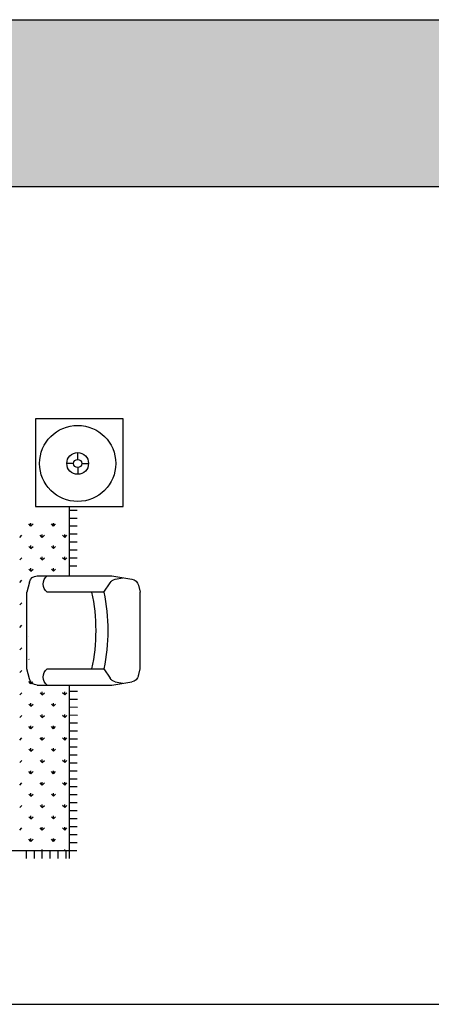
# Model space of a CAD drawing. Header units: millimetres. Extents: x -30782 to 40110, y 35885 to 73818.
# Tile 70 of 166: x -13123 to -10539, y 67634 to 73818. Entities that reach past the tile are written whole.
import ezdxf

# ---------------------------------------------------------------- set-up
doc = ezdxf.new("R2010")
doc.units = ezdxf.units.MM
doc.layers.add('L1', color=7, linetype='Continuous')

# ---------------------------------------------------------------- blocks, each defined once
blk = doc.blocks.new('A$C7DEE7CBF')
for p, q in [((3326.6, 2766.7, -342.9), (2776.6, 2766.7, -342.9)), ((2776.6, 2766.7, -342.9), (2776.6, 2216.7, -342.9)), ((3326.6, 2216.7, -342.9), (3326.6, 2766.7, -342.9)), ((3040.8, 2513, -342.9), (3040.8, 2555.7, -342.9)), ((3015.2, 2487.4, -342.9), (2972.6, 2487.4, -342.9)), ((3066.4, 2487.4, -342.9), (3109.1, 2487.4, -342.9)), ((3040.8, 2461.8, -342.9), (3040.8, 2419.1, -342.9)), ((2776.6, 2216.7, -342.9), (3326.6, 2216.7, -342.9)), ((2986.4, 2216.7, -342.9), (2986.4, 1781, -342.9)), ((2987.6, 2194.8, -342.9), (3037.6, 2194.6, -342.9)), ((2747.5, 2093.9, -342.9), (2734.2, 2107.2, -342.9)), ((2747.5, 2093.9, -342.9), (2747.5, 2112.7, -342.9)), ((2747.5, 2093.9, -342.9), (2760.8, 2107.2, -342.9)), ((2888.9, 2093.9, -342.9), (2875.7, 2107.2, -342.9)), ((2888.9, 2093.9, -342.9), (2888.9, 2112.7, -342.9)), ((2888.9, 2093.9, -342.9), (2902.2, 2107.2, -342.9)), ((2987.4, 2144.8, -342.9), (3037.4, 2144.6, -342.9)), ((2818.2, 2023.2, -342.9), (2818.2, 2042, -342.9)), ((2959.6, 2023.2, -342.9), (2959.6, 2042, -342.9)), ((2987.1, 2044.8, -342.9), (3037.1, 2044.6, -342.9)), ((2987.2, 2094.8, -342.9), (3037.2, 2094.6, -342.9)), ((2676.8, 2023.2, -342.9), (2690, 2036.5, -342.9)), ((2818.2, 2023.2, -342.9), (2804.9, 2036.5, -342.9)), ((2818.2, 2023.2, -342.9), (2831.5, 2036.5, -342.9)), ((2959.6, 2023.2, -342.9), (2946.4, 2036.5, -342.9)), ((2959.6, 2023.2, -342.9), (2972.9, 2036.5, -342.9)), ((2986.9, 1994.8, -342.9), (3036.9, 1994.6, -342.9)), ((2747.5, 1952.5, -342.9), (2734.2, 1965.8, -342.9)), ((2747.5, 1952.5, -342.9), (2747.5, 1971.3, -342.9)), ((2747.5, 1952.5, -342.9), (2760.8, 1965.8, -342.9)), ((2888.9, 1952.5, -342.9), (2875.7, 1965.8, -342.9)), ((2888.9, 1952.5, -342.9), (2888.9, 1971.3, -342.9)), ((2888.9, 1952.5, -342.9), (2902.2, 1965.8, -342.9)), ((2986.7, 1944.8, -342.9), (3036.7, 1944.6, -342.9)), ((2676.8, 1881.8, -342.9), (2690, 1895.1, -342.9)), ((2818.2, 1881.8, -342.9), (2804.9, 1895.1, -342.9)), ((2818.2, 1881.8, -342.9), (2818.2, 1900.6, -342.9)), ((2818.2, 1881.8, -342.9), (2831.5, 1895.1, -342.9)), ((2959.6, 1881.8, -342.9), (2946.4, 1895.1, -342.9)), ((2959.6, 1881.8, -342.9), (2959.6, 1900.6, -342.9)), ((2959.6, 1881.8, -342.9), (2972.9, 1895.1, -342.9)), ((2986.6, 1894.8, -342.9), (3036.6, 1894.6, -342.9)), ((2747.5, 1811.1, -342.9), (2734.2, 1824.4, -342.9)), ((2747.5, 1811.1, -342.9), (2747.5, 1829.9, -342.9)), ((2747.5, 1811.1, -342.9), (2760.8, 1824.4, -342.9)), ((2888.9, 1811.1, -342.9), (2875.7, 1824.4, -342.9)), ((2888.9, 1811.1, -342.9), (2888.9, 1829.9, -342.9)), ((2888.9, 1811.1, -342.9), (2902.2, 1824.4, -342.9)), ((2986.4, 1844.8, -342.9), (3036.4, 1844.6, -342.9)), ((2676.8, 1740.4, -342.9), (2690, 1753.6, -342.9)), ((2738, 1742.5, -342.9), (2722.2, 1679.4, -342.9)), ((2787.2, 1781, -342.9), (3255.6, 1781, -342.9)), ((3204.8, 1679.4, -342.9), (3243.9, 1738.1, -342.9)), ((3255.6, 1781, -342.9), (3381.7, 1760, -342.9)), ((3276.2, 1759.7, -342.9), (3324.8, 1769.4, -342.9)), ((2722.2, 1196.8, -342.9), (2722.2, 1679.4, -342.9)), ((3204.8, 1679.4, -342.9), (2849.2, 1679.4, -342.9)), ((3422.7, 1722.2, -342.9), (3433.4, 1679.4, -342.9)), ((3433.4, 1196.8, -342.9), (3433.4, 1679.4, -342.9)), ((2676.8, 1599, -342.9), (2690, 1612.2, -342.9)), ((2676.8, 1457.5, -342.9), (2690, 1470.8, -342.9)), ((2734.3, 1400, -342.9), (2734.2, 1400.1, -342.9)), ((2676.8, 1316.1, -342.9), (2690, 1329.4, -342.9)), ((2736.3, 1256.6, -342.9), (2734.2, 1258.7, -342.9)), ((2676.8, 1174.7, -342.9), (2690, 1188, -342.9)), ((2738, 1133.7, -342.9), (2722.2, 1196.8, -342.9)), ((2849.2, 1196.8, -342.9), (3204.8, 1196.8, -342.9)), ((3204.8, 1196.8, -342.9), (3243.9, 1138.1, -342.9)), ((3422.7, 1154, -342.9), (3433.4, 1196.8, -342.9)), ((2747.5, 1104, -342.9), (2734.2, 1117.3, -342.9)), ((2747.5, 1104, -342.9), (2747.5, 1122.7, -342.9)), ((2747.5, 1104, -342.9), (2760, 1116.5, -342.9)), ((3255.6, 1095.2, -342.9), (3381.7, 1116.2, -342.9)), ((3276.2, 1116.5, -342.9), (3324.8, 1106.7, -342.9)), ((2787.2, 1095.2, -342.9), (3255.6, 1095.2, -342.9)), ((2818.2, 1033.3, -342.9), (2818.2, 1052, -342.9)), ((2959.6, 1033.3, -342.9), (2959.6, 1052, -342.9)), ((2986.4, 1095.2, -342.9), (2986.4, 5.4, -342.9)), ((3039.8, 1055.4, -342.9), (2989.8, 1055.7, -342.9)), ((2676.8, 1033.3, -342.9), (2690, 1046.5, -342.9)), ((2818.2, 1033.3, -342.9), (2804.9, 1046.5, -342.9)), ((2818.2, 1033.3, -342.9), (2831.5, 1046.5, -342.9)), ((2959.6, 1033.3, -342.9), (2946.4, 1046.5, -342.9)), ((2959.6, 1033.3, -342.9), (2972.9, 1046.5, -342.9)), ((3039.6, 1005.4, -342.9), (2989.6, 1005.7, -342.9)), ((2747.5, 962.6, -342.9), (2734.2, 975.8, -342.9)), ((2747.5, 962.6, -342.9), (2747.5, 981.3, -342.9)), ((2747.5, 962.6, -342.9), (2760.8, 975.8, -342.9)), ((2888.9, 962.6, -342.9), (2875.7, 975.8, -342.9)), ((2888.9, 962.6, -342.9), (2888.9, 981.3, -342.9)), ((2888.9, 962.6, -342.9), (2902.2, 975.8, -342.9)), ((3039.4, 955.4, -342.9), (2989.4, 955.7, -342.9)), ((2676.8, 891.9, -342.9), (2690, 905.1, -342.9)), ((2818.2, 891.9, -342.9), (2804.9, 905.1, -342.9)), ((2818.2, 891.9, -342.9), (2818.2, 910.6, -342.9)), ((2818.2, 891.9, -342.9), (2831.5, 905.1, -342.9)), ((2959.6, 891.9, -342.9), (2946.4, 905.1, -342.9)), ((2959.6, 891.9, -342.9), (2959.6, 910.6, -342.9)), ((2959.6, 891.9, -342.9), (2972.9, 905.1, -342.9)), ((3039.3, 905.4, -342.9), (2989.3, 905.7, -342.9)), ((2747.5, 821.2, -342.9), (2734.2, 834.4, -342.9)), ((2747.5, 821.2, -342.9), (2747.5, 839.9, -342.9)), ((2747.5, 821.2, -342.9), (2760.8, 834.4, -342.9)), ((2888.9, 821.2, -342.9), (2875.7, 834.4, -342.9)), ((2888.9, 821.2, -342.9), (2888.9, 839.9, -342.9)), ((2888.9, 821.2, -342.9), (2902.2, 834.4, -342.9)), ((3038.9, 805.4, -342.9), (2988.9, 805.7, -342.9)), ((3039.1, 855.4, -342.9), (2989.1, 855.7, -342.9)), ((2676.8, 750.4, -342.9), (2690, 763.7, -342.9)), ((2818.2, 750.4, -342.9), (2804.9, 763.7, -342.9)), ((2818.2, 750.4, -342.9), (2818.2, 769.2, -342.9)), ((2818.2, 750.4, -342.9), (2831.5, 763.7, -342.9)), ((2959.6, 750.4, -342.9), (2946.4, 763.7, -342.9)), ((2959.6, 750.4, -342.9), (2959.6, 769.2, -342.9)), ((2959.6, 750.4, -342.9), (2972.9, 763.7, -342.9)), ((3038.8, 755.4, -342.9), (2988.8, 755.7, -342.9)), ((2747.5, 679.7, -342.9), (2734.2, 693, -342.9)), ((2747.5, 679.7, -342.9), (2747.5, 698.5, -342.9)), ((2747.5, 679.7, -342.9), (2760.8, 693, -342.9)), ((2888.9, 679.7, -342.9), (2875.7, 693, -342.9)), ((2888.9, 679.7, -342.9), (2888.9, 698.5, -342.9)), ((2888.9, 679.7, -342.9), (2902.2, 693, -342.9)), ((3038.6, 705.4, -342.9), (2988.6, 705.7, -342.9)), ((2676.8, 609, -342.9), (2690, 622.3, -342.9)), ((2818.2, 609, -342.9), (2804.9, 622.3, -342.9)), ((2818.2, 609, -342.9), (2818.2, 627.8, -342.9)), ((2818.2, 609, -342.9), (2831.5, 622.3, -342.9)), ((2959.6, 609, -342.9), (2946.4, 622.3, -342.9)), ((2959.6, 609, -342.9), (2959.6, 627.8, -342.9)), ((2959.6, 609, -342.9), (2972.9, 622.3, -342.9)), ((3038.4, 655.4, -342.9), (2988.4, 655.7, -342.9)), ((2747.5, 538.3, -342.9), (2747.5, 557.1, -342.9)), ((2888.9, 538.3, -342.9), (2888.9, 557.1, -342.9)), ((3038.3, 605.4, -342.9), (2988.3, 605.7, -342.9)), ((2747.5, 538.3, -342.9), (2734.2, 551.6, -342.9)), ((2747.5, 538.3, -342.9), (2760.8, 551.6, -342.9)), ((2888.9, 538.3, -342.9), (2875.7, 551.6, -342.9)), ((2888.9, 538.3, -342.9), (2902.2, 551.6, -342.9)), ((3037.9, 505.4, -342.9), (2987.9, 505.7, -342.9)), ((3037.9, 505.4, -342.9), (2987.9, 505.4, -342.9)), ((3038.1, 555.4, -342.9), (2988.1, 555.7, -342.9)), ((2676.8, 467.6, -342.9), (2690, 480.9, -342.9)), ((2818.2, 467.6, -342.9), (2804.9, 480.9, -342.9)), ((2818.2, 467.6, -342.9), (2818.2, 486.3, -342.9)), ((2818.2, 467.6, -342.9), (2831.5, 480.9, -342.9)), ((2959.6, 467.6, -342.9), (2946.4, 480.9, -342.9)), ((2959.6, 467.6, -342.9), (2959.6, 486.3, -342.9)), ((2959.6, 467.6, -342.9), (2972.9, 480.9, -342.9)), ((3037.7, 455.4, -342.9), (2987.7, 455.4, -342.9)), ((2747.5, 396.9, -342.9), (2734.2, 410.1, -342.9)), ((2747.5, 396.9, -342.9), (2747.5, 415.6, -342.9)), ((2747.5, 396.9, -342.9), (2760.8, 410.1, -342.9)), ((2888.9, 396.9, -342.9), (2875.7, 410.1, -342.9)), ((2888.9, 396.9, -342.9), (2888.9, 415.6, -342.9)), ((2888.9, 396.9, -342.9), (2902.2, 410.1, -342.9)), ((3037.6, 405.4, -342.9), (2987.6, 405.4, -342.9)), ((2676.8, 326.2, -342.9), (2690, 339.4, -342.9)), ((2818.2, 326.2, -342.9), (2804.9, 339.4, -342.9)), ((2818.2, 326.2, -342.9), (2818.2, 344.9, -342.9)), ((2818.2, 326.2, -342.9), (2831.5, 339.4, -342.9)), ((2959.6, 326.2, -342.9), (2946.4, 339.4, -342.9)), ((2959.6, 326.2, -342.9), (2959.6, 344.9, -342.9)), ((2959.6, 326.2, -342.9), (2972.9, 339.4, -342.9)), ((3037.4, 355.4, -342.9), (2987.4, 355.4, -342.9)), ((2747.5, 255.5, -342.9), (2734.2, 268.7, -342.9)), ((2747.5, 255.5, -342.9), (2747.5, 274.2, -342.9)), ((2747.5, 255.5, -342.9), (2760.8, 268.7, -342.9)), ((2888.9, 255.5, -342.9), (2875.7, 268.7, -342.9)), ((2888.9, 255.5, -342.9), (2888.9, 274.2, -342.9)), ((2888.9, 255.5, -342.9), (2902.2, 268.7, -342.9)), ((3037.1, 255.4, -342.9), (2987.1, 255.4, -342.9)), ((3037.2, 305.4, -342.9), (2987.2, 305.4, -342.9)), ((2676.8, 184.8, -342.9), (2690, 198, -342.9)), ((2818.2, 184.8, -342.9), (2804.9, 198, -342.9)), ((2818.2, 184.8, -342.9), (2818.2, 203.5, -342.9)), ((2818.2, 184.8, -342.9), (2831.5, 198, -342.9)), ((2959.6, 184.8, -342.9), (2946.4, 198, -342.9)), ((2959.6, 184.8, -342.9), (2959.6, 203.5, -342.9)), ((2959.6, 184.8, -342.9), (2972.9, 198, -342.9)), ((3036.9, 205.4, -342.9), (2986.9, 205.4, -342.9)), ((2747.5, 114, -342.9), (2734.2, 127.3, -342.9)), ((2747.5, 114, -342.9), (2747.5, 132.8, -342.9)), ((2747.5, 114, -342.9), (2760.8, 127.3, -342.9)), ((2888.9, 114, -342.9), (2875.7, 127.3, -342.9)), ((2888.9, 114, -342.9), (2888.9, 132.8, -342.9)), ((2888.9, 114, -342.9), (2902.2, 127.3, -342.9)), ((3036.7, 155.4, -342.9), (2986.7, 155.4, -342.9)), ((2818.2, 55.4, -342.9), (2818.2, 62.1, -342.9)), ((2959.6, 55.4, -342.9), (2959.6, 62.1, -342.9)), ((3036.6, 105.4, -342.9), (2986.6, 105.4, -342.9)), ((3036.4, 55.4, -342.9), (318.7, 55.4, -342.9)), ((2688.8, 55.4, -342.9), (2690, 56.6, -342.9)), ((2718.7, 5.4, -342.9), (2718.7, 55.4, -342.9)), ((2768.7, 5.4, -342.9), (2768.7, 55.4, -342.9)), ((2806.2, 55.4, -342.9), (2804.9, 56.6, -342.9)), ((2818.7, 5.4, -342.9), (2818.7, 55.4, -342.9)), ((2830.3, 55.4, -342.9), (2831.5, 56.6, -342.9)), ((2868.7, 5.4, -342.9), (2868.7, 55.4, -342.9)), ((2918.7, 5.4, -342.9), (2918.7, 55.4, -342.9)), ((2947.6, 55.4, -342.9), (2946.4, 56.6, -342.9)), ((2968.7, 5.4, -342.9), (2968.7, 55.4, -342.9)), ((2971.7, 55.4, -342.9), (2972.9, 56.6, -342.9)), ((3036.4, 55.4, -342.9), (2986.4, 55.4, -342.9))]:
    blk.add_line(p, q)
for radius in [239, 68.3, 25.6]:
    blk.add_circle((3040.8, 2487.4, -342.9), radius)
at = {"extrusion": (0, 0, -1)}
for centre, major_axis, start_param, end_param in [((2787.2, 1730.2, -342.9), (35.9, -35.9), 2.601173, 3.926991), ((2887.3, 1730.2, -342.9), (44.9, 44.9), 2.999696, 4.854286), ((3286.2, 1709.9, -342.9), (35.9, -35.9), 2.944197, 3.729595), ((3373.4, 1709.9, -342.9), (35.9, -35.9), 4.092139, 5.252808), ((1995.1, 1438.1, -342.9), (819.4, -819.4), -0.995152, -0.575644), ((2071.3, 1438.1, -342.9), (819.4, -819.4), -0.995152, -0.575644), ((2887.3, 1146, -342.9), (44.9, 44.9), 2.999696, 4.854286), ((2787.2, 1146, -342.9), (35.9, 35.9), 2.356194, 3.682012), ((3286.2, 1166.3, -342.9), (35.9, 35.9), 2.55359, 3.338988), ((3373.4, 1166.3, -342.9), (35.9, 35.9), 1.030377, 2.191046)]:
    blk.add_ellipse(centre, major_axis=major_axis, ratio=1, start_param=start_param, end_param=end_param, dxfattribs=at)
blk = doc.blocks.new('format')
h = blk.add_hatch(color=256)
h.set_gradient(color1=(68, 68, 68), color2=(84, 109, 142), tint=1)
h.paths.add_polyline_path([(-27052.7, 73818), (-27052.7, 72770), (40110.2, 72770), (40110.2, 73818)])
at = {"color": 155, "true_color": 0x546d8e}
for p, q in [((-27052.7, 73818), (40110.2, 73818)), ((-27052.7, 72770), (40110.2, 72770)), ((-27052.7, 67633.8), (40110.2, 67633.8))]:
    blk.add_line(p, q, dxfattribs=at)

msp = doc.modelspace()

# ---------------------------------------------------------------- block references
msp.add_blockref('A$C7DEE7CBF', (-15799.8, 68543.4))
at = {"layer": 'L1'}
msp.add_blockref('format', (0, 0), dxfattribs=at)

doc.saveas('drawing.dxf')
